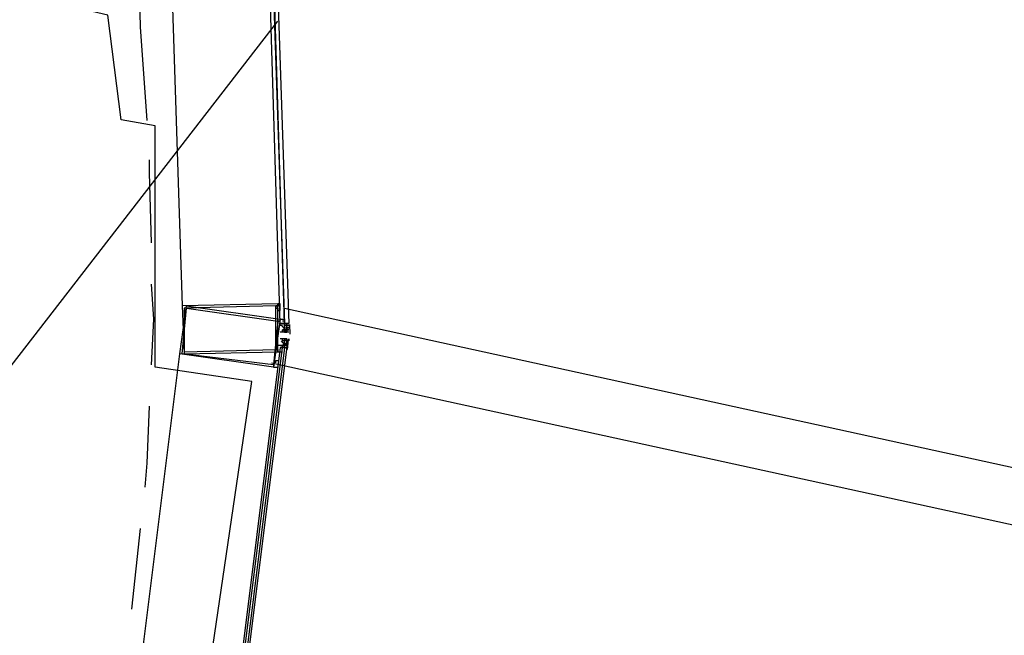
# Model space of a CAD drawing. Header units: feet. Extents: x -79 to 198, y -22 to 181.
# Tile 172 of 203: x 136.74 to 142.76, y 104.94 to 108.7. Entities that reach past the tile are written whole.
import ezdxf

# ---------------------------------------------------------------- set-up
doc = ezdxf.new("R2010")
doc.units = ezdxf.units.FT
doc.layers.add('A-AREA-COMUN', color=252, linetype='CONTINUOUS')
doc.layers.add('A-LINEA', color=7, linetype='CONTINUOUS')

msp = doc.modelspace()

# ---------------------------------------------------------------- linework, layer by layer
at = {"layer": 'A-AREA-COMUN'}
msp.add_lwpolyline([(135.168, 97.7778), (136.32, 99.5378), (136.32, 100.0889), (136.64, 100.1778), (137.632, 102.8978), (138.16, 106.4889), (137.568, 106.5778), (137.568, 108.0533), (137.36, 108.0889), (137.28, 108.7289), (136.08, 109.0133), (135.392, 106.2044), (134.4, 106.1689), (121.52, 109.2089), (119.808, 101.9378), (114.24, 102.0089)], dxfattribs=at)
at = {"layer": 'A-LINEA'}
for p, q in [((137.6133, 110.6578), (137.7333, 106.9511)), ((124.6928, 91.1125), (138.3191, 108.6919)), ((138.3467, 106.9378), (138.3467, 106.9378)), ((138.36, 106.9378), (145.92, 105.2844)), ((138.3333, 106.8444), (138.3333, 106.8444)), ((138.3467, 106.8444), (138.3467, 106.8444)), ((138.3467, 106.8444), (138.3467, 106.8444)), ((138.3467, 106.8444), (138.3467, 106.8444)), ((138.3467, 106.8444), (138.3467, 106.8444)), ((138.3467, 106.8444), (138.3467, 106.8444)), ((138.3467, 106.8444), (138.3467, 106.8444)), ((138.3467, 106.8444), (138.3467, 106.8444)), ((138.3467, 106.8444), (138.3467, 106.8444)), ((138.36, 106.8444), (138.3467, 106.8444)), ((138.3467, 106.8444), (138.3467, 106.8444)), ((138.36, 106.8444), (138.3467, 106.8444)), ((138.3467, 106.8444), (138.3467, 106.8444)), ((138.3467, 106.8444), (138.3467, 106.8444)), ((138.3467, 106.8444), (138.3467, 106.8444)), ((138.3467, 106.8444), (138.3467, 106.8444)), ((138.3467, 106.7911), (138.3467, 106.8044)), ((138.3467, 106.8044), (138.3467, 106.8044)), ((138.36, 106.8044), (138.3467, 106.8044)), ((138.3467, 106.7911), (138.3467, 106.8044)), ((138.3467, 106.8044), (138.3467, 106.8044)), ((138.3467, 106.7911), (138.3467, 106.8044)), ((138.3467, 106.8044), (138.3467, 106.8044)), ((138.3467, 106.7911), (138.3467, 106.8044)), ((138.36, 106.8444), (138.36, 106.8444)), ((138.36, 106.8311), (138.36, 106.8444)), ((138.36, 106.8311), (138.36, 106.8444)), ((138.36, 106.8444), (138.36, 106.8444)), ((138.36, 106.8444), (138.3733, 106.8444)), ((138.36, 106.8444), (138.36, 106.8444)), ((138.36, 106.8444), (138.36, 106.8444)), ((138.36, 106.8444), (138.36, 106.8444)), ((138.36, 106.8444), (138.36, 106.8444)), ((138.36, 106.8444), (138.36, 106.8444)), ((138.36, 106.8444), (138.36, 106.8444)), ((138.36, 106.8444), (138.36, 106.8311)), ((138.36, 106.8444), (138.36, 106.8311)), ((138.36, 106.8444), (138.36, 106.8444)), ((138.36, 106.8311), (138.36, 106.8311)), ((138.36, 106.8311), (138.36, 106.8311)), ((138.36, 106.8311), (138.36, 106.8311)), ((138.36, 106.8311), (138.36, 106.8311)), ((138.36, 106.8311), (138.36, 106.8311)), ((138.36, 106.8311), (138.36, 106.8311)), ((138.3733, 106.8311), (138.36, 106.8311)), ((138.36, 106.8178), (138.36, 106.8311)), ((138.36, 106.8311), (138.36, 106.8311)), ((138.36, 106.8311), (138.36, 106.8311)), ((138.36, 106.8311), (138.36, 106.8311)), ((138.36, 106.8311), (138.36, 106.8311)), ((138.36, 106.8311), (138.36, 106.8311)), ((138.36, 106.8311), (138.36, 106.8311)), ((138.36, 106.8311), (138.3733, 106.8311)), ((138.36, 106.8311), (138.3733, 106.8311)), ((138.3733, 106.8311), (138.36, 106.8311)), ((138.36, 106.8311), (138.36, 106.8311)), ((138.36, 106.8311), (138.36, 106.8311)), ((138.36, 106.8311), (138.36, 106.8311)), ((138.3733, 106.8311), (138.36, 106.8311)), ((138.36, 106.8311), (138.36, 106.8311)), ((138.36, 106.8311), (138.36, 106.8311)), ((138.36, 106.8311), (138.36, 106.8311)), ((138.36, 106.8311), (138.36, 106.8311)), ((138.36, 106.8311), (138.36, 106.8311)), ((138.36, 106.8178), (138.3733, 106.8178)), ((138.36, 106.8178), (138.36, 106.8178)), ((138.36, 106.8178), (138.36, 106.8178)), ((138.36, 106.8178), (138.36, 106.8178)), ((138.36, 106.8178), (138.36, 106.8178)), ((138.36, 106.8178), (138.36, 106.8178)), ((138.36, 106.8178), (138.36, 106.8178)), ((138.36, 106.8044), (138.36, 106.8178)), ((138.36, 106.8178), (138.36, 106.8178)), ((138.36, 106.8044), (138.36, 106.8178)), ((138.36, 106.8178), (138.36, 106.8178)), ((138.36, 106.8178), (138.36, 106.8178)), ((138.36, 106.8178), (138.36, 106.8178)), ((138.36, 106.8178), (138.36, 106.8178)), ((138.36, 106.8178), (138.36, 106.8178)), ((138.36, 106.8178), (138.36, 106.8178)), ((138.36, 106.8178), (138.36, 106.8178)), ((138.36, 106.8178), (138.36, 106.8178)), ((138.36, 106.8178), (138.36, 106.8178)), ((138.36, 106.8178), (138.36, 106.8178)), ((138.36, 106.7911), (138.36, 106.8044)), ((138.36, 106.7911), (138.36, 106.8044)), ((138.36, 106.8044), (138.36, 106.8044)), ((138.36, 106.8044), (138.36, 106.8044)), ((138.36, 106.8044), (138.36, 106.8044)), ((138.36, 106.8044), (138.36, 106.8044)), ((138.36, 106.8044), (138.36, 106.8044)), ((138.36, 106.8044), (138.36, 106.8044)), ((138.36, 106.8044), (138.36, 106.8044)), ((138.36, 106.8044), (138.36, 106.8044)), ((138.36, 106.8044), (138.36, 106.8044)), ((138.36, 106.8044), (138.36, 106.8044)), ((138.36, 106.8044), (138.36, 106.8044)), ((138.36, 106.8044), (138.36, 106.8044)), ((138.36, 106.8044), (138.36, 106.8044)), ((138.36, 106.8044), (138.36, 106.8044)), ((138.36, 106.8044), (138.36, 106.8044)), ((138.36, 106.8044), (138.36, 106.8044)), ((138.36, 106.8044), (138.36, 106.8044)), ((138.36, 106.8044), (138.36, 106.8044)), ((138.36, 106.8044), (138.36, 106.8044)), ((138.36, 106.8044), (138.3733, 106.7911)), ((138.3733, 106.8444), (138.3733, 106.8444)), ((138.3733, 106.8311), (138.3733, 106.8444)), ((138.3733, 106.8311), (138.3733, 106.8444)), ((138.3733, 106.8444), (138.3733, 106.8444)), ((138.3733, 106.8444), (138.3733, 106.8444)), ((138.3733, 106.8444), (138.3733, 106.8444)), ((138.3733, 106.8444), (138.3733, 106.8444)), ((138.3733, 106.8444), (138.3867, 106.8444)), ((138.3733, 106.8444), (138.3733, 106.8444)), ((138.3733, 106.8444), (138.3733, 106.8444)), ((138.3733, 106.8444), (138.3733, 106.8444)), ((138.3733, 106.8444), (138.3733, 106.8444)), ((138.3733, 106.8444), (138.3733, 106.8444)), ((138.3733, 106.8444), (138.3867, 106.8444)), ((138.3733, 106.8444), (138.3733, 106.8444)), ((138.3733, 106.8444), (138.3733, 106.8444)), ((138.3867, 106.8444), (138.3733, 106.8444)), ((138.3733, 106.8444), (138.3733, 106.8444)), ((138.3733, 106.8444), (138.3733, 106.8444)), ((138.3733, 106.8444), (138.3733, 106.8444)), ((138.3733, 106.8444), (138.3733, 106.8444)), ((138.3733, 106.8444), (138.3733, 106.8444)), ((138.3733, 106.8311), (138.3733, 106.8311)), ((138.3733, 106.8311), (138.3733, 106.8311)), ((138.3733, 106.8311), (138.3733, 106.8311)), ((138.3733, 106.8311), (138.3733, 106.8311)), ((138.3733, 106.8178), (138.3733, 106.8311)), ((138.3733, 106.8311), (138.3733, 106.8311)), ((138.3733, 106.8178), (138.3733, 106.8311)), ((138.3867, 106.8311), (138.3733, 106.8311)), ((138.3733, 106.8311), (138.3733, 106.8311)), ((138.3733, 106.8311), (138.3733, 106.8311)), ((138.3733, 106.8178), (138.3733, 106.8311)), ((138.3733, 106.8178), (138.3733, 106.8311)), ((138.3733, 106.8311), (138.3733, 106.8311)), ((138.3733, 106.8311), (138.3733, 106.8311)), ((138.3733, 106.8178), (138.3733, 106.8311)), ((138.3733, 106.8311), (138.3733, 106.8311)), ((138.3733, 106.8311), (138.3733, 106.8311)), ((138.3733, 106.8178), (138.3733, 106.8311)), ((138.3733, 106.8311), (138.3867, 106.8311)), ((138.3733, 106.8178), (138.3733, 106.8178)), ((138.3733, 106.8178), (138.3733, 106.8178)), ((138.3733, 106.8178), (138.3733, 106.8178)), ((138.3733, 106.8178), (138.3733, 106.8178)), ((138.3733, 106.8178), (138.3733, 106.8178)), ((138.3733, 106.8178), (138.3867, 106.8178)), ((138.3733, 106.8178), (138.3733, 106.8178)), ((138.3733, 106.8178), (138.3733, 106.8178)), ((138.3733, 106.8178), (138.3733, 106.8178)), ((138.3733, 106.8178), (138.3733, 106.8178)), ((138.3733, 106.8178), (138.3733, 106.8178)), ((138.3733, 106.8178), (138.3733, 106.8178)), ((138.3867, 106.8178), (138.3733, 106.8178)), ((138.3733, 106.8178), (138.3733, 106.8178)), ((138.3733, 106.8178), (138.3733, 106.8178)), ((138.3867, 106.8178), (138.3733, 106.8178)), ((138.3733, 106.8178), (138.3733, 106.8044)), ((138.3733, 106.8178), (138.3733, 106.8178)), ((138.3733, 106.8178), (138.3733, 106.8178)), ((138.3733, 106.8178), (138.3733, 106.8178)), ((138.3733, 106.8178), (138.3733, 106.8178)), ((138.3733, 106.8178), (138.3733, 106.8178)), ((138.3733, 106.8178), (138.3733, 106.8178)), ((138.3733, 106.8178), (138.3733, 106.8178)), ((138.3733, 106.8178), (138.3733, 106.8178)), ((138.3733, 106.8178), (138.3733, 106.8178)), ((138.3733, 106.8178), (138.3733, 106.8178)), ((138.3733, 106.8178), (138.3733, 106.8178)), ((138.3733, 106.8178), (138.3733, 106.8178)), ((138.3733, 106.8178), (138.3733, 106.8178)), ((138.3733, 106.7911), (138.3733, 106.8044)), ((138.3733, 106.7911), (138.3733, 106.8044)), ((138.3733, 106.8044), (138.3733, 106.8044)), ((138.3733, 106.8044), (138.3733, 106.8044)), ((138.3733, 106.8044), (138.3733, 106.8044)), ((138.3733, 106.8044), (138.3867, 106.8044)), ((138.3733, 106.8044), (138.3733, 106.8044)), ((138.3733, 106.8044), (138.3733, 106.8044)), ((138.3733, 106.8044), (138.3733, 106.8044)), ((138.3733, 106.8044), (138.3733, 106.8044)), ((138.3733, 106.8044), (138.3733, 106.8044)), ((138.3733, 106.8044), (138.3733, 106.8044)), ((138.3733, 106.8044), (138.3733, 106.8044)), ((138.3733, 106.8044), (138.3733, 106.8044)), ((138.3733, 106.8044), (138.3733, 106.8044)), ((138.3733, 106.8044), (138.3733, 106.8044)), ((138.3733, 106.8044), (138.3733, 106.8044)), ((138.3733, 106.8044), (138.3733, 106.8044)), ((138.3733, 106.8044), (138.3733, 106.8044)), ((138.3733, 106.8044), (138.3733, 106.8044)), ((138.3733, 106.8044), (138.3733, 106.8044)), ((138.3733, 106.8044), (138.3733, 106.8044)), ((138.3733, 106.8044), (138.3733, 106.8044)), ((138.3733, 106.8044), (138.3733, 106.8044)), ((138.3733, 106.8044), (138.3733, 106.8044)), ((138.3733, 106.8044), (138.3733, 106.8044)), ((138.3733, 106.8044), (138.3733, 106.8044)), ((138.3733, 106.8044), (138.3733, 106.8044)), ((138.3733, 106.8044), (138.3733, 106.8044)), ((138.3733, 106.8044), (138.3733, 106.7911)), ((138.3867, 106.8444), (138.3867, 106.8444)), ((138.3867, 106.8444), (138.3867, 106.8444)), ((138.3867, 106.8444), (138.3867, 106.8444)), ((138.3867, 106.8444), (138.3867, 106.8444)), ((138.3867, 106.8444), (138.3867, 106.8444)), ((138.3867, 106.8444), (138.3867, 106.8444)), ((138.3867, 106.8444), (138.3867, 106.8444)), ((138.3867, 106.8444), (138.3867, 106.8444)), ((138.3867, 106.8311), (138.3867, 106.8311)), ((138.3867, 106.8311), (138.3867, 106.8311)), ((138.3867, 106.8178), (138.3867, 106.8178)), ((138.3867, 106.8044), (138.3867, 106.8044)), ((138.3867, 106.8044), (138.3867, 106.8044)), ((138.3867, 106.8044), (138.3867, 106.8044)), ((138.3867, 106.8044), (138.3867, 106.8044)), ((138.3867, 106.8044), (138.3867, 106.8044)), ((138.3867, 106.8044), (138.3867, 106.8044)), ((138.3867, 106.8044), (138.3867, 106.8044)), ((138.3908, 106.8374), (138.3927, 106.7795)), ((138.3333, 106.7511), (138.3333, 106.7511)), ((138.3333, 106.7511), (138.3333, 106.7511)), ((138.3467, 106.7911), (138.3467, 106.7911)), ((138.3467, 106.7911), (138.3467, 106.7911)), ((138.3467, 106.7911), (138.3467, 106.7911)), ((138.3467, 106.7911), (138.3467, 106.7911)), ((138.3467, 106.7911), (138.3467, 106.7911)), ((138.3467, 106.7378), (138.3467, 106.7511)), ((138.3467, 106.7511), (138.3467, 106.7511)), ((138.3467, 106.7511), (138.3467, 106.7511)), ((138.3467, 106.7511), (138.3467, 106.7511)), ((138.3467, 106.7511), (138.3467, 106.7511)), ((138.3467, 106.7511), (138.3467, 106.7511)), ((138.3467, 106.7511), (138.3467, 106.7511)), ((138.3467, 106.7511), (138.3467, 106.7511)), ((138.3467, 106.7511), (138.3467, 106.7511)), ((138.3467, 106.7378), (138.3467, 106.7378)), ((138.3467, 106.7378), (138.3467, 106.7378)), ((138.3467, 106.7378), (138.3467, 106.7378)), ((138.3467, 106.7378), (138.3467, 106.7378)), ((138.36, 106.7378), (138.3467, 106.7378)), ((138.36, 106.7911), (138.3733, 106.7911)), ((138.36, 106.7911), (138.36, 106.7911)), ((138.36, 106.7911), (138.36, 106.7911)), ((138.36, 106.7911), (138.36, 106.7911)), ((138.36, 106.7911), (138.36, 106.7911)), ((138.36, 106.7911), (138.36, 106.7911)), ((138.36, 106.7911), (138.36, 106.7911)), ((138.36, 106.7911), (138.36, 106.7911)), ((138.36, 106.7911), (138.36, 106.7911)), ((138.36, 106.7911), (138.36, 106.7911)), ((138.36, 106.7911), (138.36, 106.7911)), ((138.36, 106.7911), (138.36, 106.7911)), ((138.36, 106.7911), (138.36, 106.7911)), ((138.36, 106.7511), (138.36, 106.7511)), ((138.36, 106.7378), (138.36, 106.7511)), ((138.36, 106.7511), (138.36, 106.7511)), ((138.36, 106.7511), (138.36, 106.7511)), ((138.36, 106.7511), (138.36, 106.7511)), ((138.36, 106.7378), (138.36, 106.7511)), ((138.36, 106.7511), (138.36, 106.7511)), ((138.36, 106.7511), (138.36, 106.7511)), ((138.36, 106.7511), (138.36, 106.7511)), ((138.3733, 106.7511), (138.36, 106.7511)), ((138.36, 106.7378), (138.36, 106.7378)), ((138.36, 106.7378), (138.36, 106.7378)), ((138.36, 106.7378), (138.36, 106.7378)), ((138.36, 106.7378), (138.36, 106.7378)), ((138.36, 106.7378), (138.36, 106.7378)), ((138.36, 106.7378), (138.36, 106.7378)), ((138.36, 106.7378), (138.36, 106.7378)), ((138.36, 106.7378), (138.36, 106.7378)), ((138.36, 106.7378), (138.36, 106.7378)), ((138.36, 106.7378), (138.36, 106.7378)), ((138.36, 106.7244), (138.36, 106.7378)), ((138.36, 106.7378), (138.36, 106.7378)), ((138.36, 106.7378), (138.36, 106.7378)), ((138.36, 106.7378), (138.36, 106.7378)), ((138.36, 106.7378), (138.36, 106.7378)), ((138.36, 106.7378), (138.36, 106.7378)), ((138.36, 106.7378), (138.36, 106.7378)), ((138.36, 106.7378), (138.36, 106.7378)), ((138.36, 106.7378), (138.36, 106.7378)), ((138.36, 106.7378), (138.36, 106.7378)), ((138.36, 106.7378), (138.36, 106.7378)), ((138.36, 106.7378), (138.36, 106.7378)), ((138.36, 106.7378), (138.36, 106.7378)), ((138.36, 106.7378), (138.36, 106.7378)), ((138.36, 106.7378), (138.36, 106.7378)), ((138.36, 106.7378), (138.36, 106.7378)), ((138.36, 106.7378), (138.36, 106.7378)), ((138.36, 106.7378), (138.36, 106.7378)), ((138.36, 106.7378), (138.36, 106.7378)), ((138.3733, 106.7911), (138.3733, 106.7911)), ((138.3733, 106.7911), (138.3733, 106.7911)), ((138.3733, 106.7911), (138.3733, 106.7911)), ((138.3733, 106.7511), (138.3733, 106.7511)), ((138.3733, 106.7378), (138.3733, 106.7511)), ((138.3733, 106.7511), (138.3733, 106.7511)), ((138.3733, 106.7511), (138.3733, 106.7378)), ((138.3733, 106.7511), (138.3733, 106.7378)), ((138.3733, 106.7378), (138.3733, 106.7378)), ((138.3733, 106.7378), (138.3733, 106.7378)), ((138.3733, 106.7378), (138.3733, 106.7378)), ((138.3733, 106.7378), (138.3733, 106.7378)), ((138.3733, 106.7378), (138.3733, 106.7378)), ((138.3733, 106.7378), (138.3733, 106.7378)), ((138.3733, 106.7378), (138.3733, 106.7378)), ((138.3733, 106.7378), (138.3733, 106.7378)), ((138.3733, 106.7378), (138.3733, 106.7378)), ((138.3733, 106.7378), (138.3733, 106.7378)), ((138.3733, 106.7378), (138.3733, 106.7378)), ((138.3733, 106.7378), (138.3733, 106.7378)), ((138.3733, 106.7378), (138.3733, 106.7378)), ((138.3733, 106.7378), (138.3733, 106.7378)), ((138.3733, 106.7378), (138.3733, 106.7378)), ((138.3733, 106.7378), (138.3733, 106.7378)), ((138.3733, 106.7378), (138.3733, 106.7378)), ((138.3733, 106.7378), (138.3733, 106.7378)), ((138.3733, 106.7378), (138.3733, 106.7378)), ((138.3733, 106.7378), (138.3733, 106.7378)), ((138.3733, 106.7378), (138.3733, 106.7378)), ((138.3733, 106.7244), (138.3733, 106.7378)), ((138.3733, 106.7378), (138.3733, 106.7378)), ((138.3733, 106.7378), (138.3733, 106.7378)), ((138.3733, 106.7378), (138.3733, 106.7378)), ((138.3733, 106.7378), (138.3733, 106.7378)), ((138.3733, 106.7378), (138.3733, 106.7378)), ((138.3733, 106.7378), (138.3733, 106.7378)), ((138.3826, 106.7434), (138.3753, 106.6859)), ((138.3867, 106.7911), (138.3867, 106.7911)), ((138.3867, 106.7911), (138.3867, 106.7911)), ((138.3867, 106.7911), (138.3867, 106.7911)), ((138.3867, 106.7911), (138.3867, 106.7911)), ((138.3867, 106.7511), (138.3867, 106.7511)), ((138.3867, 106.7378), (138.3867, 106.7511)), ((138.3867, 106.7511), (138.3867, 106.7511)), ((138.3867, 106.7511), (138.3867, 106.7511)), ((138.3867, 106.7511), (138.3867, 106.7511)), ((138.3867, 106.7511), (138.3867, 106.7378)), ((138.3867, 106.7378), (138.3867, 106.7378)), ((138.3867, 106.7378), (138.3867, 106.7378)), ((138.3867, 106.7378), (138.3867, 106.7378)), ((138.32, 106.6978), (138.32, 106.6978)), ((138.32, 106.6844), (138.32, 106.6844)), ((138.32, 106.6844), (138.32, 106.6844)), ((138.3333, 106.6978), (138.3333, 106.6978)), ((138.3333, 106.6978), (138.3467, 106.6978)), ((138.3333, 106.6978), (138.3333, 106.6978)), ((138.3333, 106.6978), (138.3333, 106.6978)), ((138.3333, 106.6978), (138.3333, 106.6978)), ((138.3467, 106.7111), (138.3467, 106.7111)), ((138.3467, 106.7111), (138.3467, 106.7111)), ((138.3467, 106.7111), (138.3467, 106.7111)), ((138.3467, 106.7111), (138.3467, 106.7111)), ((138.3467, 106.7111), (138.3467, 106.7111)), ((138.36, 106.7111), (138.3467, 106.7111)), ((138.3467, 106.6978), (138.3467, 106.6978)), ((138.3467, 106.6978), (138.3467, 106.6978)), ((138.3467, 106.6978), (138.3467, 106.6978)), ((138.3467, 106.6978), (138.3467, 106.6978)), ((138.3467, 106.6978), (138.3467, 106.6978)), ((138.3467, 106.6978), (138.36, 106.6978)), ((138.3467, 106.6978), (138.3467, 106.6978)), ((138.3467, 106.6978), (138.3467, 106.6978)), ((138.3467, 106.6978), (138.3467, 106.6978)), ((138.3467, 106.6978), (138.3467, 106.6978)), ((138.3467, 106.6978), (138.3467, 106.6978)), ((138.3467, 106.6978), (138.3467, 106.6978)), ((138.3467, 106.6978), (138.3467, 106.6978)), ((138.3467, 106.6978), (138.3467, 106.6978)), ((138.3467, 106.6978), (138.3467, 106.6978)), ((138.3467, 106.6978), (138.3467, 106.6978)), ((138.3467, 106.6978), (138.3467, 106.6978)), ((138.3467, 106.6978), (138.3467, 106.6978)), ((138.3467, 106.6978), (138.3467, 106.6978)), ((138.3467, 106.6978), (138.36, 106.6978)), ((138.3467, 106.6978), (138.36, 106.6978)), ((138.3467, 106.6978), (138.3467, 106.6978)), ((138.3467, 106.6978), (138.3467, 106.6978)), ((138.3467, 106.6978), (138.3467, 106.6978)), ((138.3467, 106.6978), (138.3467, 106.6978)), ((138.3467, 106.6978), (138.3467, 106.6978)), ((138.36, 106.6978), (138.3467, 106.6978)), ((138.36, 106.7244), (138.36, 106.7244)), ((138.36, 106.7244), (138.36, 106.7244)), ((138.36, 106.7244), (138.36, 106.7244)), ((138.36, 106.7244), (138.36, 106.7244)), ((138.36, 106.7244), (138.36, 106.7244)), ((138.36, 106.7244), (138.36, 106.7244)), ((138.36, 106.7244), (138.36, 106.7244)), ((138.36, 106.7244), (138.3733, 106.7244)), ((138.36, 106.7244), (138.36, 106.7244)), ((138.36, 106.7244), (138.36, 106.7244)), ((138.3733, 106.7111), (138.36, 106.7244)), ((138.36, 106.7244), (138.36, 106.7244)), ((138.36, 106.7244), (138.36, 106.7244)), ((138.36, 106.7244), (138.36, 106.7244)), ((138.36, 106.7244), (138.3733, 106.7244)), ((138.36, 106.7244), (138.3733, 106.7244)), ((138.36, 106.7244), (138.36, 106.7244)), ((138.36, 106.7244), (138.36, 106.7244)), ((138.36, 106.7244), (138.36, 106.7244)), ((138.36, 106.7244), (138.36, 106.7244)), ((138.36, 106.7244), (138.36, 106.7244)), ((138.36, 106.7244), (138.36, 106.7244)), ((138.36, 106.7244), (138.3733, 106.7244)), ((138.36, 106.7244), (138.36, 106.7244)), ((138.36, 106.7244), (138.36, 106.7244)), ((138.36, 106.7244), (138.36, 106.7111)), ((138.36, 106.7244), (138.36, 106.7244)), ((138.36, 106.7244), (138.36, 106.7244)), ((138.36, 106.7244), (138.36, 106.7111)), ((138.36, 106.7111), (138.36, 106.7111)), ((138.36, 106.7111), (138.3733, 106.7111)), ((138.36, 106.7111), (138.36, 106.7111)), ((138.36, 106.7111), (138.36, 106.7111)), ((138.36, 106.7111), (138.36, 106.7111)), ((138.36, 106.7111), (138.36, 106.7111)), ((138.36, 106.7111), (138.36, 106.7111)), ((138.36, 106.7111), (138.36, 106.7111)), ((138.36, 106.7111), (138.36, 106.7111)), ((138.36, 106.7111), (138.36, 106.7111)), ((138.36, 106.7111), (138.36, 106.7111)), ((138.36, 106.7111), (138.36, 106.7111)), ((138.36, 106.7111), (138.36, 106.7111)), ((138.36, 106.7111), (138.36, 106.7111)), ((138.36, 106.7111), (138.36, 106.7111)), ((138.36, 106.7111), (138.36, 106.7111)), ((138.36, 106.7111), (138.36, 106.7111)), ((138.36, 106.7111), (138.36, 106.7111)), ((138.36, 106.7111), (138.36, 106.7111)), ((138.36, 106.7111), (138.36, 106.7111)), ((138.36, 106.7111), (138.36, 106.7111)), ((138.36, 106.7111), (138.36, 106.7111)), ((138.36, 106.7111), (138.36, 106.7111)), ((138.36, 106.7111), (138.36, 106.7111)), ((138.36, 106.7111), (138.36, 106.7111)), ((138.36, 106.7111), (138.36, 106.7111)), ((138.36, 106.7111), (138.36, 106.7111)), ((138.36, 106.7111), (138.36, 106.7111)), ((138.36, 106.7111), (138.36, 106.7111)), ((138.36, 106.7111), (138.36, 106.7111)), ((138.36, 106.7111), (138.36, 106.7111)), ((138.36, 106.7111), (138.36, 106.7111)), ((138.36, 106.7111), (138.36, 106.7111)), ((138.36, 106.7111), (138.36, 106.7111)), ((138.36, 106.6978), (138.36, 106.6978)), ((138.36, 106.6978), (138.36, 106.6978)), ((138.36, 106.6978), (138.36, 106.6978)), ((138.36, 106.6978), (138.36, 106.6978)), ((138.36, 106.6978), (138.36, 106.6978)), ((138.36, 106.6978), (138.36, 106.6978)), ((138.36, 106.6978), (138.36, 106.6978)), ((138.36, 106.6978), (138.36, 106.6978)), ((138.36, 106.6978), (138.36, 106.6978)), ((138.36, 106.6978), (138.36, 106.6978)), ((138.36, 106.6978), (138.36, 106.6978)), ((138.36, 106.6978), (138.36, 106.6978)), ((138.36, 106.6978), (138.36, 106.6978)), ((138.36, 106.6978), (138.36, 106.6978)), ((138.36, 106.6978), (138.36, 106.6978)), ((138.36, 106.6978), (138.36, 106.6978)), ((138.36, 106.6978), (138.3733, 106.6978)), ((138.36, 106.6978), (138.36, 106.6978)), ((138.3733, 106.7244), (138.3733, 106.7244)), ((138.3733, 106.7244), (138.3733, 106.7244)), ((138.3733, 106.7111), (138.3733, 106.7244)), ((138.3733, 106.7244), (138.3733, 106.7244)), ((138.3733, 106.7244), (138.3733, 106.7244)), ((138.3733, 106.7244), (138.3733, 106.7244)), ((138.3733, 106.7244), (138.3733, 106.7244)), ((138.3733, 106.7244), (138.3733, 106.7244)), ((138.3733, 106.7244), (138.3733, 106.7244)), ((138.3733, 106.7244), (138.3733, 106.7244)), ((138.3733, 106.7244), (138.3733, 106.7244)), ((138.3733, 106.7244), (138.3733, 106.7244)), ((138.3733, 106.7244), (138.3733, 106.7244)), ((138.3733, 106.7244), (138.3733, 106.7244)), ((138.3733, 106.7244), (138.3733, 106.7244)), ((138.3733, 106.7244), (138.3733, 106.7244)), ((138.3733, 106.7244), (138.3733, 106.7244)), ((138.3733, 106.7244), (138.3733, 106.7244)), ((138.3733, 106.7244), (138.3733, 106.7244)), ((138.3733, 106.7244), (138.3733, 106.7244)), ((138.3733, 106.7244), (138.3733, 106.7244)), ((138.3733, 106.7244), (138.3733, 106.7244)), ((138.3733, 106.7244), (138.3733, 106.7244)), ((138.3733, 106.7244), (138.3733, 106.7244)), ((138.3733, 106.7244), (138.3733, 106.7244)), ((138.3733, 106.7244), (138.3733, 106.7244)), ((138.3733, 106.7244), (138.3733, 106.7244)), ((138.3733, 106.7244), (138.3733, 106.7244)), ((138.3733, 106.7111), (138.3733, 106.7111)), ((138.3733, 106.7111), (138.3733, 106.7111)), ((138.3733, 106.7111), (138.3733, 106.7111)), ((138.3733, 106.7111), (138.3733, 106.7111)), ((138.3733, 106.7111), (138.3733, 106.7111)), ((138.3733, 106.7111), (138.3733, 106.7111)), ((138.3733, 106.7111), (138.3733, 106.7111)), ((138.3733, 106.7111), (138.3733, 106.6978)), ((138.3733, 106.7111), (138.3733, 106.6978)), ((138.3733, 106.7111), (138.3733, 106.7111)), ((138.3733, 106.7111), (138.3733, 106.7111)), ((138.3733, 106.7111), (138.3733, 106.6978)), ((138.3733, 106.7111), (138.3733, 106.6978)), ((138.3733, 106.7111), (138.3733, 106.6978)), ((138.3733, 106.6978), (138.3733, 106.6978)), ((138.3733, 106.6978), (138.3733, 106.6978)), ((138.3733, 106.6978), (138.3733, 106.6978)), ((138.3733, 106.6978), (138.3733, 106.6978)), ((138.3733, 106.6978), (138.3733, 106.6978)), ((138.3733, 106.6978), (138.3733, 106.6978)), ((138.3733, 106.6978), (138.3733, 106.6978)), ((138.3733, 106.6978), (138.3733, 106.6978)), ((138.3733, 106.6978), (138.3733, 106.6978)), ((138.3733, 106.6978), (138.3733, 106.6978)), ((138.3733, 106.6978), (138.3733, 106.6978)), ((138.3733, 106.6978), (138.3733, 106.6978)), ((137.32, 103.4711), (137.72, 106.6578)), ((138.28, 106.6044), (145.84, 104.9511)), ((138.2933, 106.5911), (138.2933, 106.5911)), ((138.32, 106.6044), (138.32, 106.6044)), ((138.32, 106.6044), (138.32, 106.6044)), ((137.4267, 105.0978), (137.48, 105.5911))]:
    msp.add_line(p, q, dxfattribs=at)
for points in [[(138.2267, 110.7911), (138.36, 106.8444), (138.3467, 106.8444), (138.3333, 106.8444), (138.2133, 110.7911), (138.2267, 110.7911)], [(138.2533, 110.7911), (138.3867, 106.8444), (138.36, 106.8444), (138.24, 110.7911), (138.2533, 110.7911)], [(137.52, 108.0844), (137.48, 108.6578), (137.4667, 109.1644)], [(137.5467, 107.3378), (137.5333, 107.7644), (137.5333, 107.8444)], [(137.5467, 106.5911), (137.56, 106.8711), (137.5467, 107.0844)], [(137.72, 106.6578), (137.76, 106.9511), (138.3333, 106.8711), (138.2933, 106.5778), (137.72, 106.6578)], [(137.7333, 106.9511), (137.7467, 106.6578), (138.32, 106.6711), (138.32, 106.9644), (137.7333, 106.9511)], [(137.7333, 106.6578), (137.76, 106.9378), (138.32, 106.8578), (138.2933, 106.5911), (137.7333, 106.6578)], [(137.7467, 106.9378), (137.7467, 106.6711), (138.3067, 106.6844), (138.3067, 106.9511), (137.7467, 106.9378)], [(138.3333, 106.9378), (138.3333, 106.9511), (138.3333, 106.9511), (138.3333, 106.9644), (138.3333, 106.9644), (138.3333, 106.9644), (138.32, 106.9644), (138.32, 106.9644), (138.32, 106.9511), (138.32, 106.9511), (138.3067, 106.9511), (138.3067, 106.9511), (138.3067, 106.9511), (138.3067, 106.9511), (138.3067, 106.9511), (138.3067, 106.9378), (138.3067, 106.9378), (138.3067, 106.9378), (138.32, 106.9378), (138.32, 106.9378), (138.32, 106.9244), (138.32, 106.9244), (138.3333, 106.9244), (138.3333, 106.9244), (138.3333, 106.9378)], [(138.3333, 106.8578), (138.32, 106.8578), (138.32, 106.8444), (138.32, 106.8444), (138.32, 106.8578), (138.32, 106.8578), (138.32, 106.8578), (138.3333, 106.8578), (138.3333, 106.8578), (138.3333, 106.8578), (138.3333, 106.8578), (138.3333, 106.8711), (138.3333, 106.8711), (138.36, 106.8711), (138.36, 106.8711), (138.36, 106.8711)], [(138.36, 106.8578), (138.36, 106.8578), (138.3467, 106.8578)], [(138.3333, 106.8444), (138.3467, 106.8444), (138.36, 106.8444), (138.3733, 106.8444), (138.3867, 106.8444)], [(138.3467, 106.8311), (138.3467, 106.8311), (138.3467, 106.8311), (138.3333, 106.8311), (138.3333, 106.8311), (138.3333, 106.8444), (138.3333, 106.8444)], [(138.3407, 106.7911), (138.36, 106.8112), (138.3406, 106.8311)], [(138.36, 106.8311), (138.36, 106.8311), (138.36, 106.8444)], [(138.3733, 106.8044), (138.36, 106.8044), (138.3733, 106.8044)], [(138.3867, 106.8044), (138.3867, 106.8044), (138.3733, 106.8044), (138.36, 106.7911)], [(138.3733, 106.8044), (138.3733, 106.8044), (138.3733, 106.8178), (138.3733, 106.8178)], [(138.3867, 106.7911), (138.3733, 106.7911), (138.36, 106.7911), (138.3467, 106.7911), (138.3333, 106.7911)], [(138.3867, 106.7378), (138.36, 106.7511), (138.3467, 106.7511), (138.3333, 106.7511)], [(138.3387, 106.6978), (138.3599, 106.7158), (138.3426, 106.7376)], [(138.3867, 106.7378), (138.3733, 106.7378), (138.3733, 106.7378), (138.36, 106.7378), (138.36, 106.7511)], [(137.92, 103.2711), (138.3467, 106.6978), (138.3333, 106.6978), (137.9067, 103.2844), (137.9067, 103.2711), (137.92, 103.2711)], [(137.9467, 103.2711), (138.3733, 106.6844), (138.3733, 106.6978), (138.36, 106.6978), (137.9333, 103.2711), (137.9467, 103.2711)], [(138.3067, 106.6844), (138.32, 106.6978), (138.32, 106.6978), (138.32, 106.6978), (138.32, 106.6978), (138.32, 106.6978), (138.32, 106.7111), (138.32, 106.7111), (138.3467, 106.7111), (138.3467, 106.7111), (138.3467, 106.7111)], [(138.3067, 106.6844), (138.32, 106.6844), (138.32, 106.6844), (138.32, 106.6844), (138.32, 106.6844), (138.32, 106.6844), (138.32, 106.6711), (138.32, 106.6711), (138.3467, 106.6711), (138.3467, 106.6711), (138.3467, 106.6711)], [(138.32, 106.6844), (138.32, 106.6844), (138.32, 106.6844)], [(138.3333, 106.6978), (138.3467, 106.6978), (138.36, 106.6978), (138.3733, 106.6978), (138.3733, 106.6844)], [(138.3467, 106.6978), (138.36, 106.6978), (138.36, 106.7111)], [(138.3467, 106.6844), (138.3467, 106.6844), (138.3467, 106.6844)], [(138.36, 106.7111), (138.36, 106.7244), (138.3733, 106.7244)], [(138.3733, 106.6978), (138.36, 106.6978), (138.3733, 106.6978)], [(138.3067, 106.6044), (138.3067, 106.6178), (138.3067, 106.6178), (138.32, 106.6178), (138.32, 106.6178), (138.32, 106.6178)], [(138.2933, 106.6044), (138.2933, 106.6044), (138.2933, 106.6044), (138.2933, 106.6044), (138.2933, 106.6044), (138.2933, 106.6044), (138.2933, 106.6044)], [(138.2933, 106.6044), (138.2933, 106.6044), (138.2933, 106.6044), (138.2933, 106.6044)], [(138.2933, 106.5911), (138.2933, 106.5911), (138.2933, 106.5911), (138.2933, 106.5911), (138.2933, 106.5911), (138.2933, 106.5911), (138.2933, 106.5778), (138.2933, 106.5778), (138.32, 106.5778), (138.32, 106.5778), (138.32, 106.5778)], [(138.32, 106.5911), (138.32, 106.5911), (138.32, 106.5911)], [(137.5067, 105.8444), (137.52, 105.9911), (137.5333, 106.3378)]]:
    msp.add_lwpolyline(points, dxfattribs=at)
for points in [[(138.32, 106.9511), (138.3067, 106.9511), (138.3067, 106.9511), (138.32, 106.9511)], [(138.3333, 106.8578), (138.32, 106.8578), (138.32, 106.8578), (138.3333, 106.8578)]]:
    msp.add_lwpolyline(points, close=True, dxfattribs=at)

doc.saveas('drawing.dxf')
